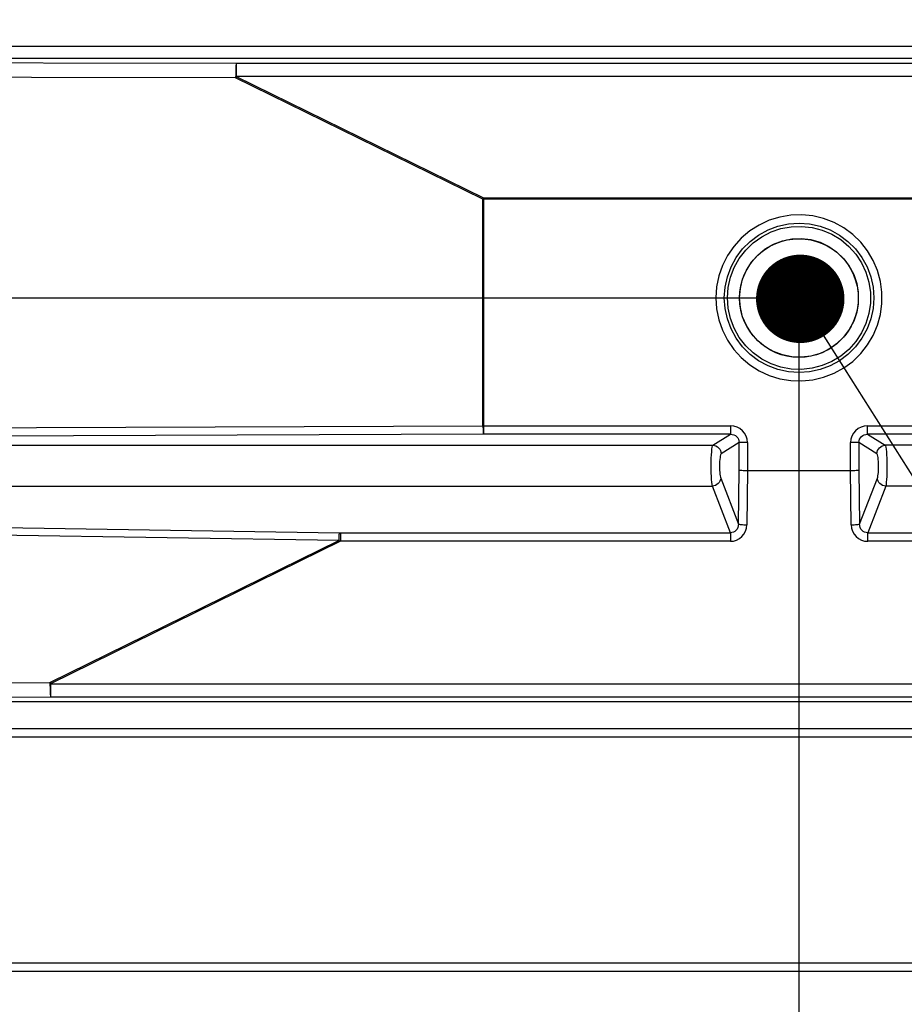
# Model space of a CAD drawing. Header units: millimetres. Extents: x 0 to 39025, y -31299 to 8400.
# Tile 75 of 256: x 14480 to 14690, y -27551 to -27317. Entities that reach past the tile are written whole.
import ezdxf

# ---------------------------------------------------------------- set-up
doc = ezdxf.new("R2010")
doc.units = ezdxf.units.MM
doc.header["$PDSIZE"] = -1
doc.layers.add('ANOTACIJE', color=7, linetype='Continuous')
doc.layers.add('DIMENZIJE', color=4, linetype='Continuous')
doc.styles.add('SLDTEXTSTYLE6', font='txt')
doc.styles.get("Standard").update_dxf_attribs({"font": 'Montserrat-Regular.ttf'})
doc.dimstyles.new('SLDDIMSTYLE0', dxfattribs={"dimtxt": 3, "dimasz": 3.414889, "dimexe": 0, "dimexo": 0.0625, "dimgap": 0.75, "dimtad": 1, "dimdec": 0, "dimlfac": 20, "dimrnd": 1e-09, "dimzin": 12, "dimdsep": 46, "dimtxsty": 'SLDTEXTSTYLE6', "dimsah": 1, "dimcen": 0.09, "dimadec": 0, "dimazin": 3, "dimtfac": 1, "dimtdec": 0, "dimtofl": 0, "dimtmove": 0, "dimatfit": 3, "dimfxl": 1, "dimfrac": 2, "dimtolj": 1, "dimtzin": 12, "dimarcsym": 0})
doc.dimstyles.new('SLDDIMSTYLE2', dxfattribs={"dimtxt": 0.18, "dimasz": 1.050735, "dimexe": 0, "dimexo": 0.0625, "dimgap": 0, "dimtad": 0, "dimtih": 1, "dimtoh": 1, "dimdec": 0, "dimrnd": 1e-09, "dimzin": 0, "dimdsep": 46, "dimtxsty": 'Standard', "dimblk1": 'DOT', "dimblk2": 'DOT', "dimsah": 1, "dimcen": 0.09, "dimadec": 0, "dimazin": 0, "dimtfac": 1.050735, "dimtdec": 0, "dimtofl": 0, "dimtmove": 0, "dimatfit": 3, "dimldrblk": 'DOT', "dimfxl": 1, "dimfrac": 2, "dimtolj": 1, "dimtzin": 0, "dimarcsym": 0})

# ---------------------------------------------------------------- blocks, each defined once
blk = doc.blocks.new('Adapt 2 (spodaj)')
blk.add_circle((479.98, 160.04), 14.1)
at = {"lineweight": 25}
for points in [[(40.6, 219.88), (40.6, 219.88), (945.6, 219.88), (945.6, 219.88)], [(40.6, 217.08), (40.6, 217.08), (945.6, 217.08), (945.6, 217.08)], [(71.4, 216.3), (71.4, 216.3), (346.33, 215.89), (346.33, 215.89)], [(346.33, 215.89), (346.33, 215.89), (609.27, 215.89), (609.27, 215.89)], [(346.18, 212.39), (346.18, 212.39), (55.31, 212.82), (55.31, 212.82)], [(404.92, 183.53), (404.92, 183.53), (346.18, 212.39), (346.18, 212.39)], [(346.33, 212.69), (346.33, 212.69), (405.08, 183.83), (405.08, 183.83)], [(609.27, 212.69), (609.27, 212.69), (346.33, 212.69), (346.33, 212.69)], [(404.92, 129.67), (404.92, 129.67), (404.92, 183.53), (404.92, 183.53)], [(405.08, 183.83), (405.08, 183.83), (554.92, 183.83), (554.92, 183.83)], [(405.08, 183.53), (405.08, 183.53), (405.08, 129.67), (405.08, 129.67)], [(554.92, 183.53), (554.92, 183.53), (405.08, 183.53), (405.08, 183.53)], [(44.4, 128.32), (44.4, 128.32), (404.92, 129.67), (404.92, 129.67)], [(405.08, 129.67), (405.08, 129.67), (463.75, 129.67), (463.75, 129.67)], [(496.25, 129.67), (496.25, 129.67), (554.92, 129.67), (554.92, 129.67)], [(405.01, 127.68), (405.01, 127.68), (268.65, 127.17), (268.65, 127.17)], [(463.75, 127.68), (463.75, 127.68), (405.08, 127.68), (405.08, 127.68)], [(459.51, 125.04), (459.51, 125.04), (463.75, 127.68), (463.75, 127.68)], [(554.92, 127.68), (554.92, 127.68), (496.25, 127.68), (496.25, 127.68)], [(496.25, 127.68), (496.25, 127.68), (500.48, 125.04), (500.48, 125.04)], [(44.4, 125.04), (44.4, 125.04), (459.51, 125.04), (459.51, 125.04)], [(465.76, 125.71), (465.76, 125.71), (461.5, 123.05), (461.5, 123.05)], [(465.76, 119.16), (465.76, 119.16), (465.76, 125.71), (465.76, 125.71)], [(467.74, 125.71), (467.74, 125.71), (467.74, 119.08), (467.74, 119.08)], [(492.26, 119.08), (492.26, 119.08), (492.26, 125.71), (492.26, 125.71)], [(494.24, 125.71), (494.24, 125.71), (494.24, 119.16), (494.24, 119.16)], [(498.51, 123.05), (498.51, 123.05), (494.24, 125.71), (494.24, 125.71)], [(881.21, 125.04), (881.21, 125.04), (500.48, 125.04), (500.48, 125.04)], [(461.39, 117.24), (461.39, 117.24), (465.6, 106.33), (465.6, 106.33)], [(465.6, 106.33), (465.6, 106.33), (465.76, 119.16), (465.76, 119.16)], [(467.74, 119.08), (467.74, 119.08), (467.58, 106.16), (467.58, 106.16)], [(467.74, 119.08), (467.74, 119.08), (467.74, 119.08), (467.74, 119.08)], [(467.74, 119.08), (467.74, 119.08), (492.26, 119.08), (492.26, 119.08)], [(492.42, 106.16), (492.42, 106.16), (492.26, 119.08), (492.26, 119.08)], [(492.26, 119.08), (492.26, 119.08), (492.26, 119.08), (492.26, 119.08)], [(494.24, 119.16), (494.24, 119.16), (494.4, 106.33), (494.4, 106.33)], [(494.4, 106.33), (494.4, 106.33), (498.61, 117.24), (498.61, 117.24)], [(44.4, 115.36), (44.4, 115.36), (459.41, 115.36), (459.41, 115.36)], [(463.69, 104.28), (463.69, 104.28), (459.41, 115.36), (459.41, 115.36)], [(500.59, 115.36), (500.59, 115.36), (496.31, 104.28), (496.31, 104.28)], [(881.15, 115.36), (881.15, 115.36), (500.59, 115.36), (500.59, 115.36)], [(370.68, 102.4), (370.68, 102.4), (44.4, 107.51), (44.4, 107.51)], [(205.44, 106.87), (205.44, 106.87), (370.77, 104.28), (370.77, 104.28)], [(371.09, 104.28), (371.09, 104.28), (463.69, 104.28), (463.69, 104.28)], [(496.31, 104.28), (496.31, 104.28), (586.36, 104.28), (586.36, 104.28)], [(302.08, 68.7), (302.08, 68.7), (370.68, 102.4), (370.68, 102.4)], [(371.09, 102.23), (371.09, 102.23), (302.23, 68.39), (302.23, 68.39)], [(463.69, 102.23), (463.69, 102.23), (371.09, 102.23), (371.09, 102.23)], [(586.36, 102.23), (586.36, 102.23), (496.31, 102.23), (496.31, 102.23)], [(49.45, 68.32), (49.45, 68.32), (302.08, 68.7), (302.08, 68.7)], [(302.23, 68.39), (302.23, 68.39), (650.07, 68.39), (650.07, 68.39)], [(870.49, 64.08), (870.49, 64.08), (47.45, 64.08), (47.45, 64.08)], [(302.23, 65.2), (302.23, 65.2), (47.81, 64.82), (47.81, 64.82)], [(650.07, 65.2), (650.07, 65.2), (302.23, 65.2), (302.23, 65.2)], [(957.49, 57.66), (957.49, 57.66), (54.51, 57.66), (54.51, 57.66)], [(957.49, 55.66), (957.49, 55.66), (54.51, 55.66), (54.51, 55.66)], [(957.49, 1.98), (957.49, 1.98), (6.52, 1.98), (6.52, 1.98)], [(957.49, -0.02), (957.49, -0.02), (6.52, -0.02), (6.52, -0.02)]]:
    blk.add_open_spline(points, degree=3, dxfattribs=at)
for points, knots in [([(346.33, 215.89), (346.33, 215.89), (346.3, 215.8), (346.3, 215.8), (346.3, 215.8), (346.28, 215.59), (346.28, 215.59), (346.28, 215.59), (346.25, 215.25), (346.25, 215.25), (346.25, 215.25), (346.23, 214.82), (346.23, 214.82), (346.23, 214.82), (346.21, 214.29), (346.21, 214.29), (346.21, 214.29), (346.19, 213.7), (346.19, 213.7), (346.19, 213.7), (346.19, 213.06), (346.19, 213.06), (346.19, 213.06), (346.18, 212.39), (346.18, 212.39)], [0, 0, 0, 0, 1, 1, 1, 2, 2, 2, 3, 3, 3, 4, 4, 4, 5, 5, 5, 6, 6, 6, 7, 7, 7, 8, 8, 8, 8]), ([(346.33, 215.89), (346.33, 215.89), (346.33, 215.81), (346.33, 215.81), (346.33, 215.81), (346.33, 215.62), (346.33, 215.62), (346.33, 215.62), (346.33, 215.32), (346.33, 215.32), (346.33, 215.32), (346.33, 214.93), (346.33, 214.93), (346.33, 214.93), (346.33, 214.45), (346.33, 214.45), (346.33, 214.45), (346.33, 213.91), (346.33, 213.91), (346.33, 213.91), (346.33, 213.32), (346.33, 213.32), (346.33, 213.32), (346.33, 212.69), (346.33, 212.69)], [0, 0, 0, 0, 1, 1, 1, 2, 2, 2, 3, 3, 3, 4, 4, 4, 5, 5, 5, 6, 6, 6, 7, 7, 7, 8, 8, 8, 8]), ([(346.33, 212.69), (346.33, 212.69), (346.31, 212.65), (346.31, 212.65), (346.31, 212.65), (346.29, 212.62), (346.29, 212.62), (346.29, 212.62), (346.28, 212.58), (346.28, 212.58), (346.28, 212.58), (346.26, 212.54), (346.26, 212.54), (346.26, 212.54), (346.24, 212.5), (346.24, 212.5), (346.24, 212.5), (346.22, 212.46), (346.22, 212.46), (346.22, 212.46), (346.2, 212.42), (346.2, 212.42), (346.2, 212.42), (346.18, 212.39), (346.18, 212.39)], [0, 0, 0, 0, 1, 1, 1, 2, 2, 2, 3, 3, 3, 4, 4, 4, 5, 5, 5, 6, 6, 6, 7, 7, 7, 8, 8, 8, 8]), ([(405.08, 183.83), (405.08, 183.83), (405.05, 183.79), (405.05, 183.79), (405.05, 183.79), (405.04, 183.75), (405.04, 183.75), (405.04, 183.75), (405.02, 183.72), (405.02, 183.72), (405.02, 183.72), (405, 183.68), (405, 183.68), (405, 183.68), (404.98, 183.64), (404.98, 183.64), (404.98, 183.64), (404.96, 183.6), (404.96, 183.6), (404.96, 183.6), (404.94, 183.56), (404.94, 183.56), (404.94, 183.56), (404.92, 183.53), (404.92, 183.53)], [0, 0, 0, 0, 1, 1, 1, 2, 2, 2, 3, 3, 3, 4, 4, 4, 5, 5, 5, 6, 6, 6, 7, 7, 7, 8, 8, 8, 8]), ([(404.92, 183.53), (404.92, 183.53), (404.94, 183.53), (404.94, 183.53), (404.94, 183.53), (404.96, 183.53), (404.96, 183.53), (404.96, 183.53), (404.98, 183.53), (404.98, 183.53), (404.98, 183.53), (405, 183.53), (405, 183.53), (405, 183.53), (405.02, 183.53), (405.02, 183.53), (405.02, 183.53), (405.04, 183.53), (405.04, 183.53), (405.04, 183.53), (405.05, 183.53), (405.05, 183.53), (405.05, 183.53), (405.08, 183.53), (405.08, 183.53)], [0, 0, 0, 0, 1, 1, 1, 2, 2, 2, 3, 3, 3, 4, 4, 4, 5, 5, 5, 6, 6, 6, 7, 7, 7, 8, 8, 8, 8]), ([(405.08, 183.83), (405.08, 183.83), (405.08, 183.79), (405.08, 183.79), (405.08, 183.79), (405.08, 183.75), (405.08, 183.75), (405.08, 183.75), (405.08, 183.72), (405.08, 183.72), (405.08, 183.72), (405.08, 183.68), (405.08, 183.68), (405.08, 183.68), (405.08, 183.64), (405.08, 183.64), (405.08, 183.64), (405.08, 183.6), (405.08, 183.6), (405.08, 183.6), (405.08, 183.56), (405.08, 183.56), (405.08, 183.56), (405.08, 183.53), (405.08, 183.53)], [0, 0, 0, 0, 1, 1, 1, 2, 2, 2, 3, 3, 3, 4, 4, 4, 5, 5, 5, 6, 6, 6, 7, 7, 7, 8, 8, 8, 8]), ([(460.25, 160.08), (460.25, 160.08), (460.43, 162.71), (460.43, 162.71), (460.43, 162.71), (460.95, 165.29), (460.95, 165.29), (460.95, 165.29), (461.82, 167.79), (461.82, 167.79), (461.82, 167.79), (463.01, 170.14), (463.01, 170.14), (463.01, 170.14), (464.5, 172.31), (464.5, 172.31), (464.5, 172.31), (466.27, 174.27), (466.27, 174.27), (466.27, 174.27), (468.29, 175.98), (468.29, 175.98), (468.29, 175.98), (470.51, 177.39), (470.51, 177.39), (470.51, 177.39), (472.9, 178.51), (472.9, 178.51), (472.9, 178.51), (475.42, 179.29), (475.42, 179.29), (475.42, 179.29), (478.02, 179.73), (478.02, 179.73), (478.02, 179.73), (480.66, 179.81), (480.66, 179.81), (480.66, 179.81), (483.28, 179.55), (483.28, 179.55), (483.28, 179.55), (485.85, 178.94), (485.85, 178.94), (485.85, 178.94), (488.31, 177.99), (488.31, 177.99), (488.31, 177.99), (490.62, 176.72), (490.62, 176.72), (490.62, 176.72), (492.75, 175.16), (492.75, 175.16), (492.75, 175.16), (494.65, 173.32), (494.65, 173.32), (494.65, 173.32), (496.28, 171.25), (496.28, 171.25), (496.28, 171.25), (497.63, 168.98), (497.63, 168.98), (497.63, 168.98), (498.65, 166.55), (498.65, 166.55), (498.65, 166.55), (499.35, 164.01), (499.35, 164.01), (499.35, 164.01), (499.7, 161.4), (499.7, 161.4), (499.7, 161.4), (499.7, 158.76), (499.7, 158.76), (499.7, 158.76), (499.35, 156.14), (499.35, 156.14), (499.35, 156.14), (498.65, 153.6), (498.65, 153.6), (498.65, 153.6), (497.63, 151.17), (497.63, 151.17), (497.63, 151.17), (496.28, 148.9), (496.28, 148.9), (496.28, 148.9), (494.65, 146.83), (494.65, 146.83), (494.65, 146.83), (492.75, 144.99), (492.75, 144.99), (492.75, 144.99), (490.62, 143.43), (490.62, 143.43), (490.62, 143.43), (488.31, 142.16), (488.31, 142.16), (488.31, 142.16), (485.85, 141.22), (485.85, 141.22), (485.85, 141.22), (483.28, 140.6), (483.28, 140.6), (483.28, 140.6), (480.66, 140.34), (480.66, 140.34), (480.66, 140.34), (478.02, 140.43), (478.02, 140.43), (478.02, 140.43), (475.42, 140.87), (475.42, 140.87), (475.42, 140.87), (472.9, 141.65), (472.9, 141.65), (472.9, 141.65), (470.51, 142.76), (470.51, 142.76), (470.51, 142.76), (468.29, 144.18), (468.29, 144.18), (468.29, 144.18), (466.27, 145.88), (466.27, 145.88), (466.27, 145.88), (464.5, 147.84), (464.5, 147.84), (464.5, 147.84), (463.01, 150.01), (463.01, 150.01), (463.01, 150.01), (461.82, 152.37), (461.82, 152.37), (461.82, 152.37), (460.95, 154.86), (460.95, 154.86), (460.95, 154.86), (460.43, 157.44), (460.43, 157.44), (460.43, 157.44), (460.25, 160.08), (460.25, 160.08)], [0, 0, 0, 0, 1, 1, 1, 2, 2, 2, 3, 3, 3, 4, 4, 4, 5, 5, 5, 6, 6, 6, 7, 7, 7, 8, 8, 8, 9, 9, 9, 10, 10, 10, 11, 11, 11, 12, 12, 12, 13, 13, 13, 14, 14, 14, 15, 15, 15, 16, 16, 16, 17, 17, 17, 18, 18, 18, 19, 19, 19, 20, 20, 20, 21, 21, 21, 22, 22, 22, 23, 23, 23, 24, 24, 24, 25, 25, 25, 26, 26, 26, 27, 27, 27, 28, 28, 28, 29, 29, 29, 30, 30, 30, 31, 31, 31, 32, 32, 32, 33, 33, 33, 34, 34, 34, 35, 35, 35, 36, 36, 36, 37, 37, 37, 38, 38, 38, 39, 39, 39, 40, 40, 40, 41, 41, 41, 42, 42, 42, 43, 43, 43, 44, 44, 44, 45, 45, 45, 46, 46, 46, 47, 47, 47, 47]), ([(497.75, 160.08), (497.75, 160.08), (497.57, 162.6), (497.57, 162.6), (497.57, 162.6), (497.03, 165.08), (497.03, 165.08), (497.03, 165.08), (496.15, 167.45), (496.15, 167.45), (496.15, 167.45), (494.93, 169.67), (494.93, 169.67), (494.93, 169.67), (493.42, 171.7), (493.42, 171.7), (493.42, 171.7), (491.62, 173.49), (491.62, 173.49), (491.62, 173.49), (489.59, 175.01), (489.59, 175.01), (489.59, 175.01), (487.37, 176.22), (487.37, 176.22), (487.37, 176.22), (485, 177.11), (485, 177.11), (485, 177.11), (482.52, 177.64), (482.52, 177.64), (482.52, 177.64), (480, 177.82), (480, 177.82), (480, 177.82), (477.47, 177.64), (477.47, 177.64), (477.47, 177.64), (475, 177.11), (475, 177.11), (475, 177.11), (472.63, 176.22), (472.63, 176.22), (472.63, 176.22), (470.4, 175.01), (470.4, 175.01), (470.4, 175.01), (468.38, 173.49), (468.38, 173.49), (468.38, 173.49), (466.59, 171.7), (466.59, 171.7), (466.59, 171.7), (465.07, 169.67), (465.07, 169.67), (465.07, 169.67), (463.86, 167.45), (463.86, 167.45), (463.86, 167.45), (462.97, 165.08), (462.97, 165.08), (462.97, 165.08), (462.43, 162.6), (462.43, 162.6), (462.43, 162.6), (462.25, 160.08), (462.25, 160.08), (462.25, 160.08), (462.43, 157.55), (462.43, 157.55), (462.43, 157.55), (462.97, 155.08), (462.97, 155.08), (462.97, 155.08), (463.86, 152.7), (463.86, 152.7), (463.86, 152.7), (465.07, 150.48), (465.07, 150.48), (465.07, 150.48), (466.59, 148.45), (466.59, 148.45), (466.59, 148.45), (468.38, 146.66), (468.38, 146.66), (468.38, 146.66), (470.4, 145.15), (470.4, 145.15), (470.4, 145.15), (472.63, 143.93), (472.63, 143.93), (472.63, 143.93), (475, 143.05), (475, 143.05), (475, 143.05), (477.47, 142.51), (477.47, 142.51), (477.47, 142.51), (480, 142.33), (480, 142.33), (480, 142.33), (482.52, 142.51), (482.52, 142.51), (482.52, 142.51), (485, 143.05), (485, 143.05), (485, 143.05), (487.37, 143.93), (487.37, 143.93), (487.37, 143.93), (489.59, 145.15), (489.59, 145.15), (489.59, 145.15), (491.62, 146.66), (491.62, 146.66), (491.62, 146.66), (493.42, 148.45), (493.42, 148.45), (493.42, 148.45), (494.93, 150.48), (494.93, 150.48), (494.93, 150.48), (496.15, 152.7), (496.15, 152.7), (496.15, 152.7), (497.03, 155.08), (497.03, 155.08), (497.03, 155.08), (497.57, 157.55), (497.57, 157.55), (497.57, 157.55), (497.75, 160.08), (497.75, 160.08)], [0, 0, 0, 0, 1, 1, 1, 2, 2, 2, 3, 3, 3, 4, 4, 4, 5, 5, 5, 6, 6, 6, 7, 7, 7, 8, 8, 8, 9, 9, 9, 10, 10, 10, 11, 11, 11, 12, 12, 12, 13, 13, 13, 14, 14, 14, 15, 15, 15, 16, 16, 16, 17, 17, 17, 18, 18, 18, 19, 19, 19, 20, 20, 20, 21, 21, 21, 22, 22, 22, 23, 23, 23, 24, 24, 24, 25, 25, 25, 26, 26, 26, 27, 27, 27, 28, 28, 28, 29, 29, 29, 30, 30, 30, 31, 31, 31, 32, 32, 32, 33, 33, 33, 34, 34, 34, 35, 35, 35, 36, 36, 36, 37, 37, 37, 38, 38, 38, 39, 39, 39, 40, 40, 40, 41, 41, 41, 42, 42, 42, 43, 43, 43, 44, 44, 44, 44]), ([(462.98, 160.08), (462.98, 160.08), (463.17, 157.6), (463.17, 157.6), (463.17, 157.6), (463.71, 155.18), (463.71, 155.18), (463.71, 155.18), (464.59, 152.85), (464.59, 152.85), (464.59, 152.85), (465.81, 150.69), (465.81, 150.69), (465.81, 150.69), (467.33, 148.72), (467.33, 148.72), (467.33, 148.72), (469.12, 147), (469.12, 147), (469.12, 147), (471.14, 145.55), (471.14, 145.55), (471.14, 145.55), (473.35, 144.42), (473.35, 144.42), (473.35, 144.42), (475.7, 143.62), (475.7, 143.62), (475.7, 143.62), (478.14, 143.16), (478.14, 143.16), (478.14, 143.16), (480.62, 143.07), (480.62, 143.07), (480.62, 143.07), (483.09, 143.34), (483.09, 143.34), (483.09, 143.34), (485.5, 143.97), (485.5, 143.97), (485.5, 143.97), (487.78, 144.95), (487.78, 144.95), (487.78, 144.95), (489.9, 146.24), (489.9, 146.24), (489.9, 146.24), (491.81, 147.83), (491.81, 147.83), (491.81, 147.83), (493.47, 149.68), (493.47, 149.68), (493.47, 149.68), (494.84, 151.75), (494.84, 151.75), (494.84, 151.75), (495.89, 154), (495.89, 154), (495.89, 154), (496.61, 156.38), (496.61, 156.38), (496.61, 156.38), (496.97, 158.83), (496.97, 158.83), (496.97, 158.83), (496.97, 161.32), (496.97, 161.32), (496.97, 161.32), (496.61, 163.78), (496.61, 163.78), (496.61, 163.78), (495.89, 166.15), (495.89, 166.15), (495.89, 166.15), (494.84, 168.41), (494.84, 168.41), (494.84, 168.41), (493.47, 170.48), (493.47, 170.48), (493.47, 170.48), (491.81, 172.32), (491.81, 172.32), (491.81, 172.32), (489.9, 173.92), (489.9, 173.92), (489.9, 173.92), (487.78, 175.21), (487.78, 175.21), (487.78, 175.21), (485.5, 176.18), (485.5, 176.18), (485.5, 176.18), (483.09, 176.81), (483.09, 176.81), (483.09, 176.81), (480.62, 177.08), (480.62, 177.08), (480.62, 177.08), (478.14, 176.99), (478.14, 176.99), (478.14, 176.99), (475.7, 176.54), (475.7, 176.54), (475.7, 176.54), (473.35, 175.74), (473.35, 175.74), (473.35, 175.74), (471.14, 174.6), (471.14, 174.6), (471.14, 174.6), (469.12, 173.15), (469.12, 173.15), (469.12, 173.15), (467.33, 171.43), (467.33, 171.43), (467.33, 171.43), (465.81, 169.46), (465.81, 169.46), (465.81, 169.46), (464.59, 167.3), (464.59, 167.3), (464.59, 167.3), (463.71, 164.98), (463.71, 164.98), (463.71, 164.98), (463.17, 162.55), (463.17, 162.55), (463.17, 162.55), (462.98, 160.08), (462.98, 160.08)], [0, 0, 0, 0, 1, 1, 1, 2, 2, 2, 3, 3, 3, 4, 4, 4, 5, 5, 5, 6, 6, 6, 7, 7, 7, 8, 8, 8, 9, 9, 9, 10, 10, 10, 11, 11, 11, 12, 12, 12, 13, 13, 13, 14, 14, 14, 15, 15, 15, 16, 16, 16, 17, 17, 17, 18, 18, 18, 19, 19, 19, 20, 20, 20, 21, 21, 21, 22, 22, 22, 23, 23, 23, 24, 24, 24, 25, 25, 25, 26, 26, 26, 27, 27, 27, 28, 28, 28, 29, 29, 29, 30, 30, 30, 31, 31, 31, 32, 32, 32, 33, 33, 33, 34, 34, 34, 35, 35, 35, 36, 36, 36, 37, 37, 37, 38, 38, 38, 39, 39, 39, 40, 40, 40, 41, 41, 41, 42, 42, 42, 43, 43, 43, 43]), ([(465.88, 160.08), (465.88, 160.08), (466.06, 157.81), (466.06, 157.81), (466.06, 157.81), (466.6, 155.6), (466.6, 155.6), (466.6, 155.6), (467.5, 153.51), (467.5, 153.51), (467.5, 153.51), (468.71, 151.59), (468.71, 151.59), (468.71, 151.59), (470.22, 149.89), (470.22, 149.89), (470.22, 149.89), (471.98, 148.45), (471.98, 148.45), (471.98, 148.45), (473.95, 147.32), (473.95, 147.32), (473.95, 147.32), (476.07, 146.51), (476.07, 146.51), (476.07, 146.51), (478.3, 146.06), (478.3, 146.06), (478.3, 146.06), (480.57, 145.96), (480.57, 145.96), (480.57, 145.96), (482.82, 146.24), (482.82, 146.24), (482.82, 146.24), (485.01, 146.87), (485.01, 146.87), (485.01, 146.87), (487.06, 147.85), (487.06, 147.85), (487.06, 147.85), (488.93, 149.14), (488.93, 149.14), (488.93, 149.14), (490.57, 150.71), (490.57, 150.71), (490.57, 150.71), (491.94, 152.53), (491.94, 152.53), (491.94, 152.53), (492.99, 154.54), (492.99, 154.54), (492.99, 154.54), (493.71, 156.7), (493.71, 156.7), (493.71, 156.7), (494.08, 158.94), (494.08, 158.94), (494.08, 158.94), (494.08, 161.21), (494.08, 161.21), (494.08, 161.21), (493.71, 163.46), (493.71, 163.46), (493.71, 163.46), (492.99, 165.61), (492.99, 165.61), (492.99, 165.61), (491.94, 167.63), (491.94, 167.63), (491.94, 167.63), (490.57, 169.44), (490.57, 169.44), (490.57, 169.44), (488.93, 171.02), (488.93, 171.02), (488.93, 171.02), (487.06, 172.31), (487.06, 172.31), (487.06, 172.31), (485.01, 173.28), (485.01, 173.28), (485.01, 173.28), (482.82, 173.92), (482.82, 173.92), (482.82, 173.92), (480.57, 174.19), (480.57, 174.19), (480.57, 174.19), (478.3, 174.1), (478.3, 174.1), (478.3, 174.1), (476.07, 173.64), (476.07, 173.64), (476.07, 173.64), (473.95, 172.84), (473.95, 172.84), (473.95, 172.84), (471.98, 171.7), (471.98, 171.7), (471.98, 171.7), (470.22, 170.26), (470.22, 170.26), (470.22, 170.26), (468.71, 168.56), (468.71, 168.56), (468.71, 168.56), (467.5, 166.64), (467.5, 166.64), (467.5, 166.64), (466.6, 164.55), (466.6, 164.55), (466.6, 164.55), (466.06, 162.34), (466.06, 162.34), (466.06, 162.34), (465.88, 160.08), (465.88, 160.08)], [0, 0, 0, 0, 1, 1, 1, 2, 2, 2, 3, 3, 3, 4, 4, 4, 5, 5, 5, 6, 6, 6, 7, 7, 7, 8, 8, 8, 9, 9, 9, 10, 10, 10, 11, 11, 11, 12, 12, 12, 13, 13, 13, 14, 14, 14, 15, 15, 15, 16, 16, 16, 17, 17, 17, 18, 18, 18, 19, 19, 19, 20, 20, 20, 21, 21, 21, 22, 22, 22, 23, 23, 23, 24, 24, 24, 25, 25, 25, 26, 26, 26, 27, 27, 27, 28, 28, 28, 29, 29, 29, 30, 30, 30, 31, 31, 31, 32, 32, 32, 33, 33, 33, 34, 34, 34, 35, 35, 35, 36, 36, 36, 37, 37, 37, 38, 38, 38, 39, 39, 39, 39]), ([(404.92, 129.67), (404.92, 129.67), (405, 129.67), (405, 129.67), (405, 129.67), (405.08, 129.67), (405.08, 129.67)], [0, 0, 0, 0, 1, 1, 1, 2, 2, 2, 2]), ([(404.92, 129.67), (404.92, 129.67), (404.93, 129.3), (404.93, 129.3), (404.93, 129.3), (404.94, 128.95), (404.94, 128.95), (404.94, 128.95), (404.94, 128.62), (404.94, 128.62), (404.94, 128.62), (404.95, 128.32), (404.95, 128.32), (404.95, 128.32), (404.97, 128.07), (404.97, 128.07), (404.97, 128.07), (404.98, 127.88), (404.98, 127.88), (404.98, 127.88), (405, 127.74), (405, 127.74), (405, 127.74), (405.01, 127.68), (405.01, 127.68)], [0, 0, 0, 0, 1, 1, 1, 2, 2, 2, 3, 3, 3, 4, 4, 4, 5, 5, 5, 6, 6, 6, 7, 7, 7, 8, 8, 8, 8]), ([(405.08, 129.67), (405.08, 129.67), (405.08, 129.3), (405.08, 129.3), (405.08, 129.3), (405.08, 128.95), (405.08, 128.95), (405.08, 128.95), (405.08, 128.62), (405.08, 128.62), (405.08, 128.62), (405.08, 128.32), (405.08, 128.32), (405.08, 128.32), (405.08, 128.07), (405.08, 128.07), (405.08, 128.07), (405.08, 127.88), (405.08, 127.88), (405.08, 127.88), (405.08, 127.74), (405.08, 127.74), (405.08, 127.74), (405.08, 127.68), (405.08, 127.68)], [0, 0, 0, 0, 1, 1, 1, 2, 2, 2, 3, 3, 3, 4, 4, 4, 5, 5, 5, 6, 6, 6, 7, 7, 7, 8, 8, 8, 8]), ([(467.74, 125.71), (467.74, 125.71), (467.66, 126.48), (467.66, 126.48), (467.66, 126.48), (467.44, 127.23), (467.44, 127.23), (467.44, 127.23), (467.07, 127.91), (467.07, 127.91), (467.07, 127.91), (466.57, 128.51), (466.57, 128.51), (466.57, 128.51), (465.97, 129), (465.97, 129), (465.97, 129), (465.28, 129.37), (465.28, 129.37), (465.28, 129.37), (464.53, 129.6), (464.53, 129.6), (464.53, 129.6), (463.75, 129.67), (463.75, 129.67)], [0, 0, 0, 0, 1, 1, 1, 2, 2, 2, 3, 3, 3, 4, 4, 4, 5, 5, 5, 6, 6, 6, 7, 7, 7, 8, 8, 8, 8]), ([(463.75, 129.67), (463.75, 129.67), (463.75, 129.3), (463.75, 129.3), (463.75, 129.3), (463.75, 128.95), (463.75, 128.95), (463.75, 128.95), (463.75, 128.62), (463.75, 128.62), (463.75, 128.62), (463.75, 128.32), (463.75, 128.32), (463.75, 128.32), (463.75, 128.07), (463.75, 128.07), (463.75, 128.07), (463.75, 127.88), (463.75, 127.88), (463.75, 127.88), (463.75, 127.74), (463.75, 127.74), (463.75, 127.74), (463.75, 127.68), (463.75, 127.68)], [0, 0, 0, 0, 1, 1, 1, 2, 2, 2, 3, 3, 3, 4, 4, 4, 5, 5, 5, 6, 6, 6, 7, 7, 7, 8, 8, 8, 8]), ([(496.25, 129.67), (496.25, 129.67), (495.47, 129.6), (495.47, 129.6), (495.47, 129.6), (494.72, 129.37), (494.72, 129.37), (494.72, 129.37), (494.03, 129), (494.03, 129), (494.03, 129), (493.43, 128.51), (493.43, 128.51), (493.43, 128.51), (492.93, 127.91), (492.93, 127.91), (492.93, 127.91), (492.56, 127.23), (492.56, 127.23), (492.56, 127.23), (492.34, 126.48), (492.34, 126.48), (492.34, 126.48), (492.26, 125.71), (492.26, 125.71)], [0, 0, 0, 0, 1, 1, 1, 2, 2, 2, 3, 3, 3, 4, 4, 4, 5, 5, 5, 6, 6, 6, 7, 7, 7, 8, 8, 8, 8]), ([(496.25, 127.68), (496.25, 127.68), (496.25, 127.74), (496.25, 127.74), (496.25, 127.74), (496.25, 127.88), (496.25, 127.88), (496.25, 127.88), (496.25, 128.07), (496.25, 128.07), (496.25, 128.07), (496.25, 128.32), (496.25, 128.32), (496.25, 128.32), (496.25, 128.62), (496.25, 128.62), (496.25, 128.62), (496.25, 128.95), (496.25, 128.95), (496.25, 128.95), (496.25, 129.3), (496.25, 129.3), (496.25, 129.3), (496.25, 129.67), (496.25, 129.67)], [0, 0, 0, 0, 1, 1, 1, 2, 2, 2, 3, 3, 3, 4, 4, 4, 5, 5, 5, 6, 6, 6, 7, 7, 7, 8, 8, 8, 8]), ([(405.08, 127.68), (405.08, 127.68), (405.04, 127.68), (405.04, 127.68), (405.04, 127.68), (405.01, 127.68), (405.01, 127.68)], [0, 0, 0, 0, 1, 1, 1, 2, 2, 2, 2]), ([(463.75, 127.68), (463.75, 127.68), (464.15, 127.65), (464.15, 127.65), (464.15, 127.65), (464.53, 127.54), (464.53, 127.54), (464.53, 127.54), (464.88, 127.36), (464.88, 127.36), (464.88, 127.36), (465.18, 127.11), (465.18, 127.11), (465.18, 127.11), (465.43, 126.81), (465.43, 126.81), (465.43, 126.81), (465.61, 126.47), (465.61, 126.47), (465.61, 126.47), (465.72, 126.09), (465.72, 126.09), (465.72, 126.09), (465.76, 125.71), (465.76, 125.71)], [0, 0, 0, 0, 1, 1, 1, 2, 2, 2, 3, 3, 3, 4, 4, 4, 5, 5, 5, 6, 6, 6, 7, 7, 7, 8, 8, 8, 8]), ([(494.24, 125.71), (494.24, 125.71), (494.28, 126.09), (494.28, 126.09), (494.28, 126.09), (494.39, 126.47), (494.39, 126.47), (494.39, 126.47), (494.57, 126.81), (494.57, 126.81), (494.57, 126.81), (494.82, 127.11), (494.82, 127.11), (494.82, 127.11), (495.12, 127.36), (495.12, 127.36), (495.12, 127.36), (495.47, 127.54), (495.47, 127.54), (495.47, 127.54), (495.85, 127.65), (495.85, 127.65), (495.85, 127.65), (496.25, 127.68), (496.25, 127.68)], [0, 0, 0, 0, 1, 1, 1, 2, 2, 2, 3, 3, 3, 4, 4, 4, 5, 5, 5, 6, 6, 6, 7, 7, 7, 8, 8, 8, 8]), ([(459.41, 115.36), (459.41, 115.36), (459.34, 115.75), (459.34, 115.75), (459.34, 115.75), (459.28, 116.27), (459.28, 116.27), (459.28, 116.27), (459.22, 116.91), (459.22, 116.91), (459.22, 116.91), (459.18, 117.66), (459.18, 117.66), (459.18, 117.66), (459.15, 118.49), (459.15, 118.49), (459.15, 118.49), (459.13, 119.37), (459.13, 119.37), (459.13, 119.37), (459.13, 120.27), (459.13, 120.27), (459.13, 120.27), (459.14, 121.16), (459.14, 121.16), (459.14, 121.16), (459.16, 122.01), (459.16, 122.01), (459.16, 122.01), (459.2, 122.81), (459.2, 122.81), (459.2, 122.81), (459.25, 123.51), (459.25, 123.51), (459.25, 123.51), (459.3, 124.11), (459.3, 124.11), (459.3, 124.11), (459.37, 124.57), (459.37, 124.57), (459.37, 124.57), (459.44, 124.88), (459.44, 124.88), (459.44, 124.88), (459.51, 125.04), (459.51, 125.04)], [0, 0, 0, 0, 1, 1, 1, 2, 2, 2, 3, 3, 3, 4, 4, 4, 5, 5, 5, 6, 6, 6, 7, 7, 7, 8, 8, 8, 9, 9, 9, 10, 10, 10, 11, 11, 11, 12, 12, 12, 13, 13, 13, 14, 14, 14, 15, 15, 15, 15]), ([(459.51, 125.04), (459.51, 125.04), (459.9, 125), (459.9, 125), (459.9, 125), (460.26, 124.88), (460.26, 124.88), (460.26, 124.88), (460.61, 124.7), (460.61, 124.7), (460.61, 124.7), (460.91, 124.45), (460.91, 124.45), (460.91, 124.45), (461.15, 124.15), (461.15, 124.15), (461.15, 124.15), (461.34, 123.81), (461.34, 123.81), (461.34, 123.81), (461.45, 123.44), (461.45, 123.44), (461.45, 123.44), (461.5, 123.05), (461.5, 123.05)], [0, 0, 0, 0, 1, 1, 1, 2, 2, 2, 3, 3, 3, 4, 4, 4, 5, 5, 5, 6, 6, 6, 7, 7, 7, 8, 8, 8, 8]), ([(467.74, 125.71), (467.74, 125.71), (467.38, 125.71), (467.38, 125.71), (467.38, 125.71), (467.04, 125.71), (467.04, 125.71), (467.04, 125.71), (466.72, 125.71), (466.72, 125.71), (466.72, 125.71), (466.43, 125.71), (466.43, 125.71), (466.43, 125.71), (466.18, 125.71), (466.18, 125.71), (466.18, 125.71), (465.98, 125.71), (465.98, 125.71), (465.98, 125.71), (465.84, 125.71), (465.84, 125.71), (465.84, 125.71), (465.76, 125.71), (465.76, 125.71)], [0, 0, 0, 0, 1, 1, 1, 2, 2, 2, 3, 3, 3, 4, 4, 4, 5, 5, 5, 6, 6, 6, 7, 7, 7, 8, 8, 8, 8]), ([(494.24, 125.71), (494.24, 125.71), (494.16, 125.71), (494.16, 125.71), (494.16, 125.71), (494.02, 125.71), (494.02, 125.71), (494.02, 125.71), (493.82, 125.71), (493.82, 125.71), (493.82, 125.71), (493.57, 125.71), (493.57, 125.71), (493.57, 125.71), (493.28, 125.71), (493.28, 125.71), (493.28, 125.71), (492.96, 125.71), (492.96, 125.71), (492.96, 125.71), (492.62, 125.71), (492.62, 125.71), (492.62, 125.71), (492.26, 125.71), (492.26, 125.71)], [0, 0, 0, 0, 1, 1, 1, 2, 2, 2, 3, 3, 3, 4, 4, 4, 5, 5, 5, 6, 6, 6, 7, 7, 7, 8, 8, 8, 8]), ([(498.51, 123.05), (498.51, 123.05), (498.55, 123.44), (498.55, 123.44), (498.55, 123.44), (498.66, 123.81), (498.66, 123.81), (498.66, 123.81), (498.85, 124.15), (498.85, 124.15), (498.85, 124.15), (499.09, 124.45), (499.09, 124.45), (499.09, 124.45), (499.39, 124.7), (499.39, 124.7), (499.39, 124.7), (499.73, 124.88), (499.73, 124.88), (499.73, 124.88), (500.1, 125), (500.1, 125), (500.1, 125), (500.48, 125.04), (500.48, 125.04)], [0, 0, 0, 0, 1, 1, 1, 2, 2, 2, 3, 3, 3, 4, 4, 4, 5, 5, 5, 6, 6, 6, 7, 7, 7, 8, 8, 8, 8]), ([(500.48, 125.04), (500.48, 125.04), (500.56, 124.88), (500.56, 124.88), (500.56, 124.88), (500.63, 124.57), (500.63, 124.57), (500.63, 124.57), (500.7, 124.11), (500.7, 124.11), (500.7, 124.11), (500.75, 123.51), (500.75, 123.51), (500.75, 123.51), (500.8, 122.81), (500.8, 122.81), (500.8, 122.81), (500.84, 122.01), (500.84, 122.01), (500.84, 122.01), (500.86, 121.16), (500.86, 121.16), (500.86, 121.16), (500.87, 120.27), (500.87, 120.27), (500.87, 120.27), (500.87, 119.37), (500.87, 119.37), (500.87, 119.37), (500.85, 118.49), (500.85, 118.49), (500.85, 118.49), (500.82, 117.66), (500.82, 117.66), (500.82, 117.66), (500.78, 116.91), (500.78, 116.91), (500.78, 116.91), (500.72, 116.27), (500.72, 116.27), (500.72, 116.27), (500.66, 115.75), (500.66, 115.75), (500.66, 115.75), (500.59, 115.36), (500.59, 115.36)], [0, 0, 0, 0, 1, 1, 1, 2, 2, 2, 3, 3, 3, 4, 4, 4, 5, 5, 5, 6, 6, 6, 7, 7, 7, 8, 8, 8, 9, 9, 9, 10, 10, 10, 11, 11, 11, 12, 12, 12, 13, 13, 13, 14, 14, 14, 15, 15, 15, 15]), ([(461.5, 123.05), (461.5, 123.05), (461.42, 122.95), (461.42, 122.95), (461.42, 122.95), (461.35, 122.77), (461.35, 122.77), (461.35, 122.77), (461.28, 122.49), (461.28, 122.49), (461.28, 122.49), (461.23, 122.13), (461.23, 122.13), (461.23, 122.13), (461.18, 121.71), (461.18, 121.71), (461.18, 121.71), (461.14, 121.23), (461.14, 121.23), (461.14, 121.23), (461.12, 120.72), (461.12, 120.72), (461.12, 120.72), (461.11, 120.18), (461.11, 120.18), (461.11, 120.18), (461.11, 119.64), (461.11, 119.64), (461.11, 119.64), (461.13, 119.12), (461.13, 119.12), (461.13, 119.12), (461.16, 118.62), (461.16, 118.62), (461.16, 118.62), (461.2, 118.17), (461.2, 118.17), (461.2, 118.17), (461.26, 117.79), (461.26, 117.79), (461.26, 117.79), (461.32, 117.47), (461.32, 117.47), (461.32, 117.47), (461.39, 117.24), (461.39, 117.24)], [0, 0, 0, 0, 1, 1, 1, 2, 2, 2, 3, 3, 3, 4, 4, 4, 5, 5, 5, 6, 6, 6, 7, 7, 7, 8, 8, 8, 9, 9, 9, 10, 10, 10, 11, 11, 11, 12, 12, 12, 13, 13, 13, 14, 14, 14, 15, 15, 15, 15]), ([(498.61, 117.24), (498.61, 117.24), (498.68, 117.47), (498.68, 117.47), (498.68, 117.47), (498.74, 117.79), (498.74, 117.79), (498.74, 117.79), (498.79, 118.17), (498.79, 118.17), (498.79, 118.17), (498.84, 118.62), (498.84, 118.62), (498.84, 118.62), (498.87, 119.12), (498.87, 119.12), (498.87, 119.12), (498.89, 119.64), (498.89, 119.64), (498.89, 119.64), (498.89, 120.18), (498.89, 120.18), (498.89, 120.18), (498.88, 120.72), (498.88, 120.72), (498.88, 120.72), (498.86, 121.23), (498.86, 121.23), (498.86, 121.23), (498.82, 121.71), (498.82, 121.71), (498.82, 121.71), (498.77, 122.13), (498.77, 122.13), (498.77, 122.13), (498.72, 122.49), (498.72, 122.49), (498.72, 122.49), (498.65, 122.77), (498.65, 122.77), (498.65, 122.77), (498.58, 122.95), (498.58, 122.95), (498.58, 122.95), (498.51, 123.05), (498.51, 123.05)], [0, 0, 0, 0, 1, 1, 1, 2, 2, 2, 3, 3, 3, 4, 4, 4, 5, 5, 5, 6, 6, 6, 7, 7, 7, 8, 8, 8, 9, 9, 9, 10, 10, 10, 11, 11, 11, 12, 12, 12, 13, 13, 13, 14, 14, 14, 15, 15, 15, 15]), ([(461.39, 117.24), (461.39, 117.24), (461.33, 116.89), (461.33, 116.89), (461.33, 116.89), (461.21, 116.54), (461.21, 116.54), (461.21, 116.54), (461.02, 116.23), (461.02, 116.23), (461.02, 116.23), (460.78, 115.94), (460.78, 115.94), (460.78, 115.94), (460.48, 115.71), (460.48, 115.71), (460.48, 115.71), (460.14, 115.53), (460.14, 115.53), (460.14, 115.53), (459.78, 115.41), (459.78, 115.41), (459.78, 115.41), (459.41, 115.36), (459.41, 115.36)], [0, 0, 0, 0, 1, 1, 1, 2, 2, 2, 3, 3, 3, 4, 4, 4, 5, 5, 5, 6, 6, 6, 7, 7, 7, 8, 8, 8, 8]), ([(465.76, 119.16), (465.76, 119.16), (465.84, 119.15), (465.84, 119.15), (465.84, 119.15), (465.98, 119.13), (465.98, 119.13), (465.98, 119.13), (466.18, 119.12), (466.18, 119.12), (466.18, 119.12), (466.43, 119.1), (466.43, 119.1), (466.43, 119.1), (466.72, 119.09), (466.72, 119.09), (466.72, 119.09), (467.04, 119.09), (467.04, 119.09), (467.04, 119.09), (467.38, 119.08), (467.38, 119.08), (467.38, 119.08), (467.74, 119.08), (467.74, 119.08)], [0, 0, 0, 0, 1, 1, 1, 2, 2, 2, 3, 3, 3, 4, 4, 4, 5, 5, 5, 6, 6, 6, 7, 7, 7, 8, 8, 8, 8]), ([(492.26, 119.08), (492.26, 119.08), (492.62, 119.08), (492.62, 119.08), (492.62, 119.08), (492.96, 119.09), (492.96, 119.09), (492.96, 119.09), (493.28, 119.09), (493.28, 119.09), (493.28, 119.09), (493.57, 119.1), (493.57, 119.1), (493.57, 119.1), (493.82, 119.12), (493.82, 119.12), (493.82, 119.12), (494.02, 119.13), (494.02, 119.13), (494.02, 119.13), (494.16, 119.15), (494.16, 119.15), (494.16, 119.15), (494.24, 119.16), (494.24, 119.16)], [0, 0, 0, 0, 1, 1, 1, 2, 2, 2, 3, 3, 3, 4, 4, 4, 5, 5, 5, 6, 6, 6, 7, 7, 7, 8, 8, 8, 8]), ([(500.59, 115.36), (500.59, 115.36), (500.22, 115.41), (500.22, 115.41), (500.22, 115.41), (499.86, 115.53), (499.86, 115.53), (499.86, 115.53), (499.52, 115.71), (499.52, 115.71), (499.52, 115.71), (499.23, 115.94), (499.23, 115.94), (499.23, 115.94), (498.98, 116.23), (498.98, 116.23), (498.98, 116.23), (498.79, 116.54), (498.79, 116.54), (498.79, 116.54), (498.67, 116.89), (498.67, 116.89), (498.67, 116.89), (498.61, 117.24), (498.61, 117.24)], [0, 0, 0, 0, 1, 1, 1, 2, 2, 2, 3, 3, 3, 4, 4, 4, 5, 5, 5, 6, 6, 6, 7, 7, 7, 8, 8, 8, 8]), ([(465.6, 106.33), (465.6, 106.33), (465.57, 105.91), (465.57, 105.91), (465.57, 105.91), (465.47, 105.51), (465.47, 105.51), (465.47, 105.51), (465.3, 105.15), (465.3, 105.15), (465.3, 105.15), (465.06, 104.84), (465.06, 104.84), (465.06, 104.84), (464.77, 104.59), (464.77, 104.59), (464.77, 104.59), (464.44, 104.41), (464.44, 104.41), (464.44, 104.41), (464.07, 104.31), (464.07, 104.31), (464.07, 104.31), (463.69, 104.28), (463.69, 104.28)], [0, 0, 0, 0, 1, 1, 1, 2, 2, 2, 3, 3, 3, 4, 4, 4, 5, 5, 5, 6, 6, 6, 7, 7, 7, 8, 8, 8, 8]), ([(463.69, 102.23), (463.69, 102.23), (464.45, 102.3), (464.45, 102.3), (464.45, 102.3), (465.18, 102.52), (465.18, 102.52), (465.18, 102.52), (465.85, 102.88), (465.85, 102.88), (465.85, 102.88), (466.43, 103.37), (466.43, 103.37), (466.43, 103.37), (466.91, 103.96), (466.91, 103.96), (466.91, 103.96), (467.27, 104.64), (467.27, 104.64), (467.27, 104.64), (467.5, 105.38), (467.5, 105.38), (467.5, 105.38), (467.58, 106.16), (467.58, 106.16)], [0, 0, 0, 0, 1, 1, 1, 2, 2, 2, 3, 3, 3, 4, 4, 4, 5, 5, 5, 6, 6, 6, 7, 7, 7, 8, 8, 8, 8]), ([(465.6, 106.33), (465.6, 106.33), (465.68, 106.3), (465.68, 106.3), (465.68, 106.3), (465.82, 106.27), (465.82, 106.27), (465.82, 106.27), (466.02, 106.24), (466.02, 106.24), (466.02, 106.24), (466.27, 106.21), (466.27, 106.21), (466.27, 106.21), (466.56, 106.19), (466.56, 106.19), (466.56, 106.19), (466.88, 106.18), (466.88, 106.18), (466.88, 106.18), (467.22, 106.16), (467.22, 106.16), (467.22, 106.16), (467.58, 106.16), (467.58, 106.16)], [0, 0, 0, 0, 1, 1, 1, 2, 2, 2, 3, 3, 3, 4, 4, 4, 5, 5, 5, 6, 6, 6, 7, 7, 7, 8, 8, 8, 8]), ([(492.42, 106.16), (492.42, 106.16), (492.78, 106.16), (492.78, 106.16), (492.78, 106.16), (493.12, 106.18), (493.12, 106.18), (493.12, 106.18), (493.44, 106.19), (493.44, 106.19), (493.44, 106.19), (493.73, 106.21), (493.73, 106.21), (493.73, 106.21), (493.98, 106.24), (493.98, 106.24), (493.98, 106.24), (494.18, 106.27), (494.18, 106.27), (494.18, 106.27), (494.32, 106.3), (494.32, 106.3), (494.32, 106.3), (494.4, 106.33), (494.4, 106.33)], [0, 0, 0, 0, 1, 1, 1, 2, 2, 2, 3, 3, 3, 4, 4, 4, 5, 5, 5, 6, 6, 6, 7, 7, 7, 8, 8, 8, 8]), ([(492.42, 106.16), (492.42, 106.16), (492.5, 105.38), (492.5, 105.38), (492.5, 105.38), (492.73, 104.64), (492.73, 104.64), (492.73, 104.64), (493.09, 103.96), (493.09, 103.96), (493.09, 103.96), (493.57, 103.37), (493.57, 103.37), (493.57, 103.37), (494.16, 102.88), (494.16, 102.88), (494.16, 102.88), (494.83, 102.52), (494.83, 102.52), (494.83, 102.52), (495.55, 102.3), (495.55, 102.3), (495.55, 102.3), (496.31, 102.23), (496.31, 102.23)], [0, 0, 0, 0, 1, 1, 1, 2, 2, 2, 3, 3, 3, 4, 4, 4, 5, 5, 5, 6, 6, 6, 7, 7, 7, 8, 8, 8, 8]), ([(496.31, 104.28), (496.31, 104.28), (495.93, 104.31), (495.93, 104.31), (495.93, 104.31), (495.56, 104.41), (495.56, 104.41), (495.56, 104.41), (495.23, 104.59), (495.23, 104.59), (495.23, 104.59), (494.94, 104.84), (494.94, 104.84), (494.94, 104.84), (494.7, 105.15), (494.7, 105.15), (494.7, 105.15), (494.53, 105.51), (494.53, 105.51), (494.53, 105.51), (494.43, 105.91), (494.43, 105.91), (494.43, 105.91), (494.4, 106.33), (494.4, 106.33)], [0, 0, 0, 0, 1, 1, 1, 2, 2, 2, 3, 3, 3, 4, 4, 4, 5, 5, 5, 6, 6, 6, 7, 7, 7, 8, 8, 8, 8]), ([(370.77, 104.28), (370.77, 104.28), (370.75, 104.16), (370.75, 104.16), (370.75, 104.16), (370.74, 103.99), (370.74, 103.99), (370.74, 103.99), (370.72, 103.79), (370.72, 103.79), (370.72, 103.79), (370.71, 103.55), (370.71, 103.55), (370.71, 103.55), (370.7, 103.29), (370.7, 103.29), (370.7, 103.29), (370.69, 103), (370.69, 103), (370.69, 103), (370.68, 102.71), (370.68, 102.71), (370.68, 102.71), (370.68, 102.4), (370.68, 102.4)], [0, 0, 0, 0, 1, 1, 1, 2, 2, 2, 3, 3, 3, 4, 4, 4, 5, 5, 5, 6, 6, 6, 7, 7, 7, 8, 8, 8, 8]), ([(370.77, 104.28), (370.77, 104.28), (370.87, 104.28), (370.87, 104.28), (370.87, 104.28), (370.98, 104.28), (370.98, 104.28), (370.98, 104.28), (371.09, 104.28), (371.09, 104.28)], [0, 0, 0, 0, 1, 1, 1, 2, 2, 2, 3, 3, 3, 3]), ([(371.09, 104.28), (371.09, 104.28), (371.09, 104.14), (371.09, 104.14), (371.09, 104.14), (371.09, 103.96), (371.09, 103.96), (371.09, 103.96), (371.09, 103.74), (371.09, 103.74), (371.09, 103.74), (371.09, 103.48), (371.09, 103.48), (371.09, 103.48), (371.09, 103.19), (371.09, 103.19), (371.09, 103.19), (371.09, 102.88), (371.09, 102.88), (371.09, 102.88), (371.09, 102.55), (371.09, 102.55), (371.09, 102.55), (371.09, 102.23), (371.09, 102.23)], [0, 0, 0, 0, 1, 1, 1, 2, 2, 2, 3, 3, 3, 4, 4, 4, 5, 5, 5, 6, 6, 6, 7, 7, 7, 8, 8, 8, 8]), ([(463.69, 104.28), (463.69, 104.28), (463.69, 104.14), (463.69, 104.14), (463.69, 104.14), (463.69, 103.96), (463.69, 103.96), (463.69, 103.96), (463.69, 103.74), (463.69, 103.74), (463.69, 103.74), (463.69, 103.48), (463.69, 103.48), (463.69, 103.48), (463.69, 103.19), (463.69, 103.19), (463.69, 103.19), (463.69, 102.88), (463.69, 102.88), (463.69, 102.88), (463.69, 102.55), (463.69, 102.55), (463.69, 102.55), (463.69, 102.23), (463.69, 102.23)], [0, 0, 0, 0, 1, 1, 1, 2, 2, 2, 3, 3, 3, 4, 4, 4, 5, 5, 5, 6, 6, 6, 7, 7, 7, 8, 8, 8, 8]), ([(496.31, 102.23), (496.31, 102.23), (496.31, 102.55), (496.31, 102.55), (496.31, 102.55), (496.31, 102.88), (496.31, 102.88), (496.31, 102.88), (496.31, 103.19), (496.31, 103.19), (496.31, 103.19), (496.31, 103.48), (496.31, 103.48), (496.31, 103.48), (496.31, 103.74), (496.31, 103.74), (496.31, 103.74), (496.31, 103.96), (496.31, 103.96), (496.31, 103.96), (496.31, 104.14), (496.31, 104.14), (496.31, 104.14), (496.31, 104.28), (496.31, 104.28)], [0, 0, 0, 0, 1, 1, 1, 2, 2, 2, 3, 3, 3, 4, 4, 4, 5, 5, 5, 6, 6, 6, 7, 7, 7, 8, 8, 8, 8]), ([(371.09, 102.23), (371.09, 102.23), (370.95, 102.28), (370.95, 102.28), (370.95, 102.28), (370.81, 102.34), (370.81, 102.34), (370.81, 102.34), (370.68, 102.4), (370.68, 102.4)], [0, 0, 0, 0, 1, 1, 1, 2, 2, 2, 3, 3, 3, 3]), ([(302.08, 68.7), (302.08, 68.7), (302.1, 68.66), (302.1, 68.66), (302.1, 68.66), (302.11, 68.62), (302.11, 68.62), (302.11, 68.62), (302.13, 68.58), (302.13, 68.58), (302.13, 68.58), (302.15, 68.55), (302.15, 68.55), (302.15, 68.55), (302.17, 68.51), (302.17, 68.51), (302.17, 68.51), (302.19, 68.47), (302.19, 68.47), (302.19, 68.47), (302.21, 68.43), (302.21, 68.43), (302.21, 68.43), (302.23, 68.39), (302.23, 68.39)], [0, 0, 0, 0, 1, 1, 1, 2, 2, 2, 3, 3, 3, 4, 4, 4, 5, 5, 5, 6, 6, 6, 7, 7, 7, 8, 8, 8, 8]), ([(302.08, 68.7), (302.08, 68.7), (302.08, 68.03), (302.08, 68.03), (302.08, 68.03), (302.09, 67.39), (302.09, 67.39), (302.09, 67.39), (302.1, 66.79), (302.1, 66.79), (302.1, 66.79), (302.12, 66.27), (302.12, 66.27), (302.12, 66.27), (302.15, 65.83), (302.15, 65.83), (302.15, 65.83), (302.17, 65.5), (302.17, 65.5), (302.17, 65.5), (302.2, 65.29), (302.2, 65.29), (302.2, 65.29), (302.23, 65.2), (302.23, 65.2)], [0, 0, 0, 0, 1, 1, 1, 2, 2, 2, 3, 3, 3, 4, 4, 4, 5, 5, 5, 6, 6, 6, 7, 7, 7, 8, 8, 8, 8]), ([(302.23, 68.39), (302.23, 68.39), (302.23, 67.77), (302.23, 67.77), (302.23, 67.77), (302.23, 67.18), (302.23, 67.18), (302.23, 67.18), (302.23, 66.64), (302.23, 66.64), (302.23, 66.64), (302.23, 66.16), (302.23, 66.16), (302.23, 66.16), (302.23, 65.77), (302.23, 65.77), (302.23, 65.77), (302.23, 65.47), (302.23, 65.47), (302.23, 65.47), (302.23, 65.28), (302.23, 65.28), (302.23, 65.28), (302.23, 65.2), (302.23, 65.2)], [0, 0, 0, 0, 1, 1, 1, 2, 2, 2, 3, 3, 3, 4, 4, 4, 5, 5, 5, 6, 6, 6, 7, 7, 7, 8, 8, 8, 8])]:
    blk.add_open_spline(points, degree=3, knots=knots, dxfattribs=at)
blk = doc.blocks.new('_Dot')
at = {"color": 0, "linetype": 'ByBlock', "lineweight": -2}
blk.add_line((-0.5, 0), (-1, 0), dxfattribs=at)
at = {"color": 0, "linetype": 'ByBlock', "const_width": 0.5}
blk.add_lwpolyline([(-0.25, 0, 1), (0.25, 0, 1)], format="xyb", close=True, dxfattribs=at)
blk = doc.blocks.new('*D74')
at = {"layer": 'Defpoints', "color": 0, "transparency": 16777216}
for p in [(14664.84, -27382.96), (14201.29, -27508.88), (14201.29, -27833.86)]:
    blk.add_point(p, dxfattribs=at)
at = {"layer": 'DIMENZIJE', "color": 0, "lineweight": -2, "transparency": 16777216}
for p, q in [((14664.84, -27384.21), (14664.84, -27853.86)), ((14201.29, -27510.13), (14201.29, -27853.86)), ((14596.54, -27833.86), (14269.59, -27833.86))]:
    blk.add_line(p, q, dxfattribs=at)
at = {"layer": 'DIMENZIJE', "color": 0, "transparency": 16777216}
for points in [[(14269.59, -27822.48), (14269.59, -27845.25), (14201.29, -27833.86)], [(14596.54, -27822.48), (14596.54, -27845.25), (14664.84, -27833.86)]]:
    blk.add_solid(points, dxfattribs=at)
at = {"layer": 'DIMENZIJE', "color": 0, "transparency": 16777216, "insert": (14433.07, -27788.01), "char_height": 60, "attachment_point": 5, "style": 'SLDTEXTSTYLE6'}
blk.add_mtext('\\A1;464', dxfattribs=at)
blk = doc.blocks.new('*D76')
at = {"layer": 'Defpoints', "color": 0, "transparency": 16777216}
for p in [(14664.84, -27382.96), (14026.58, -27508.88), (14201.29, -27508.88)]:
    blk.add_point(p, dxfattribs=at)
at = {"layer": 'DIMENZIJE', "color": 0, "lineweight": -2, "transparency": 16777216}
for p, q in [((14026.58, -27314.66), (14026.58, -27082.82)), ((14663.59, -27382.96), (14006.58, -27382.96)), ((14026.58, -27508.88), (14026.58, -27382.96)), ((14200.04, -27508.88), (14006.58, -27508.88)), ((14026.58, -27577.18), (14026.58, -27645.48))]:
    blk.add_line(p, q, dxfattribs=at)
at = {"layer": 'DIMENZIJE', "color": 0, "transparency": 16777216}
for points in [[(14015.19, -27314.66), (14037.96, -27314.66), (14026.58, -27382.96)], [(14015.19, -27577.18), (14037.96, -27577.18), (14026.58, -27508.88)]]:
    blk.add_solid(points, dxfattribs=at)
at = {"layer": 'DIMENZIJE', "color": 0, "transparency": 16777216, "insert": (13980.72, -27164.6), "char_height": 60, "attachment_point": 5, "rotation": 90, "style": 'SLDTEXTSTYLE6'}
blk.add_mtext('\\A1;126', dxfattribs=at)

msp = doc.modelspace()

# ---------------------------------------------------------------- block references
at = {"color": 1}
msp.add_blockref('Adapt 2 (spodaj)', (14184.86, -27543), dxfattribs=at)

# ---------------------------------------------------------------- dimensions: what is measured, and where the dimension line sits
at = {"layer": 'DIMENZIJE'}
dim = msp.add_linear_dim(base=(14026.58, -27508.88), p1=(14664.84, -27382.96), p2=(14201.29, -27508.88), angle=90, dimstyle='SLDDIMSTYLE0', override={"dimscale": 20, "dimexe": 1, "dimlfac": 1, "dimdle": 1, "dimtofl": 1}, dxfattribs=at)
dim.commit()
dim.dimension.update_dxf_attribs({"geometry": '*D76', "text_midpoint": (14026.58, -27164.6), "dimtype": 160})
dim = msp.add_linear_dim(base=(14201.29, -27833.86), p1=(14664.84, -27382.96), p2=(14201.29, -27508.88), dimstyle='SLDDIMSTYLE0', override={"dimscale": 20, "dimexe": 1, "dimlfac": 1, "dimdle": 1, "dimtofl": 1}, dxfattribs=at)
dim.commit()
dim.dimension.update_dxf_attribs({"geometry": '*D74', "text_midpoint": (14433.07, -27788.01)})

# ---------------------------------------------------------------- leaders
at = {"layer": 'ANOTACIJE', "color": 7}
msp.add_leader([(14665.15, -27383.15), (14815.66, -27621.49)], dimstyle='SLDDIMSTYLE2', override={"dimscale": 20}, dxfattribs=at)

doc.saveas('drawing.dxf')
